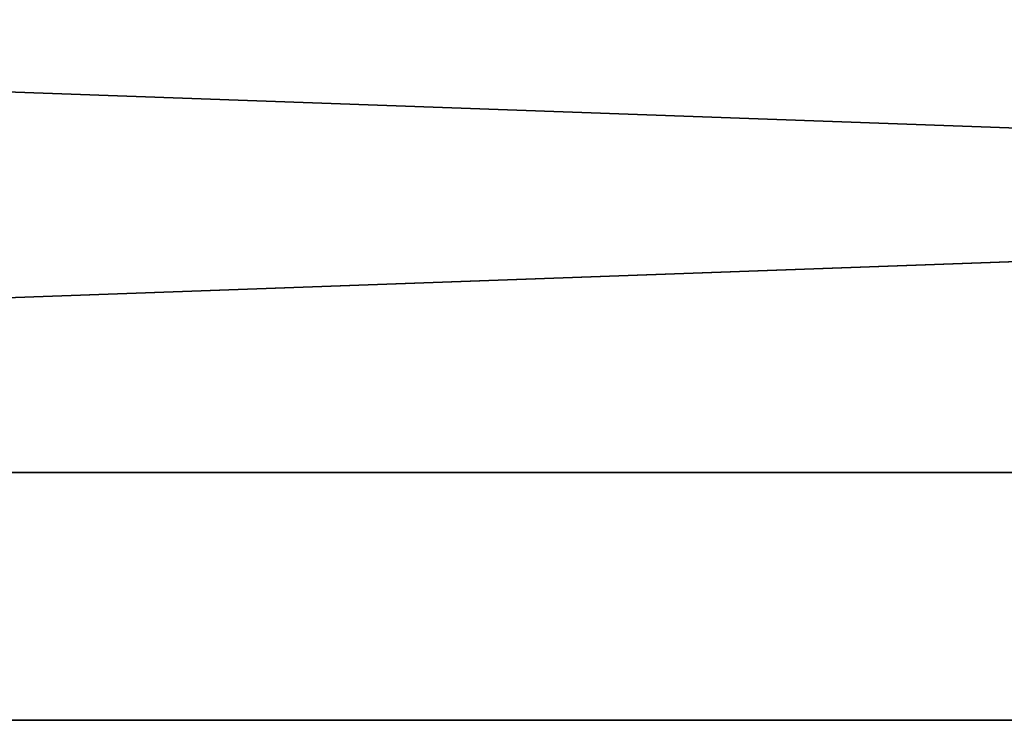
# Model space of a CAD drawing. Header units: millimetres. Extents: x -603 to 3703, y -121 to 193.
# Tile 153 of 256: x -80 to -53, y -25 to -5. Entities that reach past the tile are written whole.
import ezdxf

# ---------------------------------------------------------------- set-up
doc = ezdxf.new("R2010")
doc.units = ezdxf.units.MM
doc.layers.add('151', color=7, linetype='Continuous', true_color=0xffffff)

# ---------------------------------------------------------------- blocks, each defined once
blk = doc.blocks.new('UG_SURFACE_001')
at = {"layer": '151', "color": 252, "linetype": 'Continuous', "lineweight": 35}
for points in [[(603, -18, 2212.25), (603, 174.4, 2212.25), (-603, 174.4, 2212.25), (-603, -18, 2212.25)], [(-453, -18, 2062.25), (-453, 174.4, 2062.25), (453, 174.4, 2062.25), (453, -18, 2062.25)], [(603, -18, 2212.25), (-603, -18, 2212.25), (-453, -18, 2062.25), (453, -18, 2062.25)]]:
    blk.add_3dface(points, dxfattribs=at)
blk = doc.blocks.new('UG_SURFACE_002')
at = {"layer": '151', "color": 35, "linetype": 'Continuous', "lineweight": 35}
for points in [[(-409, -34, 2019), (409, -34, 2019), (409, 0, 2019), (-409, 0, 2019)], [(-409, -34), (-409, -2), (409, -2), (409, -34)]]:
    blk.add_3dface(points, dxfattribs=at)
blk = doc.blocks.new('UG_SURFACE_007')
at = {"layer": '151', "color": 252, "linetype": 'Continuous', "lineweight": 35}
for points in [[(-397, 4.014, -7.75), (-412, 4.014, -7.75), (-412, -24.953, -7.75), (412, -24.953, -7.75)], [(-397, 4.014, -8.75), (397, 4.014, -8.75), (-412, -24.953, -8.75)], [(397, 4.014, -8.75), (412, 4.014, -8.75), (412, -24.953, -8.75), (-412, -24.953, -8.75)], [(397, 4.014, -7.75), (-397, 4.014, -7.75), (412, -24.953, -7.75)], [(-412, -25.835, -7.906), (412, -25.835, -7.906), (412, -24.953, -7.75), (-412, -24.953, -7.75)], [(-412, -24.953, -8.75), (412, -24.953, -8.75), (412, -25.493, -8.845), (-412, -25.493, -8.845)]]:
    blk.add_3dface(points, dxfattribs=at)
blk = doc.blocks.new('UG_SURFACE_035')
at = {"layer": '151', "color": 252, "linetype": 'Continuous', "lineweight": 35}
for points in [[(-414.5, -29.92, 2023.75), (414.5, -29.92, 2023.75), (414.5, 14.42, 2023.75), (-414.5, 14.42, 2023.75)], [(-413, -29.92, 2022.25), (-413, 14.42, 2022.25), (413, 14.42, 2022.25), (413, -29.92, 2022.25)], [(-468, -18, 2077.25), (468, -18, 2077.25), (466.5, -18, 2075.75), (-466.5, -18, 2075.75)], [(-468, -18, 2077.25), (-468, -29.92, 2077.25), (468, -29.92, 2077.25), (468, -18, 2077.25)], [(-466.5, -18, 2075.75), (466.5, -18, 2075.75), (466.5, -29.92, 2075.75), (-466.5, -29.92, 2075.75)]]:
    blk.add_3dface(points, dxfattribs=at)

msp = doc.modelspace()

# ---------------------------------------------------------------- linework, layer by layer
at = {"layer": '151', "color": 252, "linetype": 'Continuous', "lineweight": 35}
for p, q in [((603, -18, 2212.25), (-603, -18, 2212.25)), ((468, -18, 2077.25), (-468, -18, 2077.25)), ((466.5, -18, 2075.75), (-466.5, -18, 2075.75)), ((-453, -18, 2062.25), (453, -18, 2062.25))]:
    msp.add_line(p, q, dxfattribs=at)

# ---------------------------------------------------------------- block references
for name in ['UG_SURFACE_001', 'UG_SURFACE_007', 'UG_SURFACE_035']:
    msp.add_blockref(name, (0, 0), dxfattribs=at)
at = {"layer": '151', "color": 35, "linetype": 'Continuous', "lineweight": 35}
msp.add_blockref('UG_SURFACE_002', (0, 0), dxfattribs=at)

doc.saveas('drawing.dxf')
